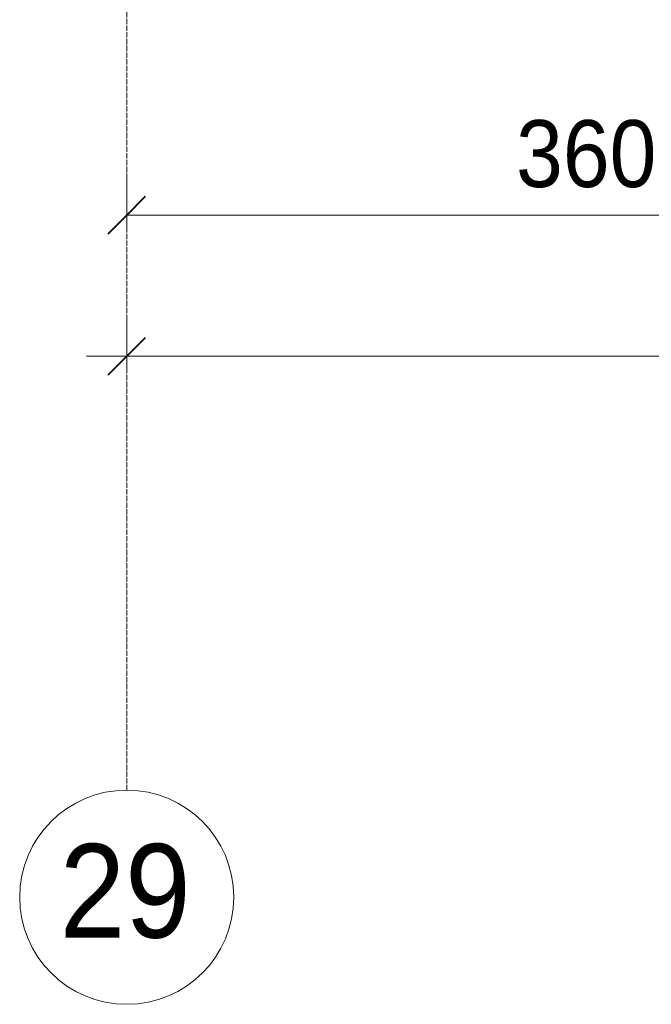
# Model space of a CAD drawing. Header units: millimetres. Extents: x 110168 to 197584, y 7718 to 235556.
# Tile 1 of 42: x 114750 to 117110, y 11226 to 14904. Entities that reach past the tile are written whole.
import ezdxf

# ---------------------------------------------------------------- set-up
doc = ezdxf.new("R2010")
doc.units = ezdxf.units.MM
doc.linetypes.add('Линия сетки', pattern=[25, 20, -2.5, 0, -2.5])
for name, color, linetype, lineweight in [('Оси', 7, 'Continuous', 9), ('Размеры', 7, 'Continuous', 9), ('Размеры-100', 7, 'Continuous', 9)]:
    doc.layers.add(name, color=color, linetype=linetype, lineweight=lineweight)
doc.styles.add('Arial', font='arial.ttf', dxfattribs={"width": 0.9, "height": 250})
doc.styles.add('Arial_1', font='arial.ttf', dxfattribs={"width": 0.9, "height": 350})
doc.dimstyles.new('Основной_2_5_мм', dxfattribs={"dimscale": 304.8, "dimtxt": 255.06485, "dimasz": 0.463911, "dimexe": 0.492126, "dimexo": 0.492126, "dimgap": 0.098425, "dimtad": 1, "dimdec": 0, "dimdsep": 46, "dimtxsty": 'Arial', "dimblk1": 'OBLIQUE', "dimblk2": 'OBLIQUE', "dimsah": 1, "dimcen": 0.09, "dimdle": 0.492126, "dimazin": 2, "dimtfac": 1, "dimtdec": 4, "dimtix": 1, "dimtmove": 0, "dimatfit": 3, "dimfxl": 1, "dimtvp": 1, "dimtolj": 1, "dimtzin": 0, "dimlwd": 20, "dimlwe": 20, "dimarcsym": 2})

# ---------------------------------------------------------------- blocks, each defined once
blk = doc.blocks.new('Ось сетки - Круг_Ø8 мм-6577-МКСС_К4_L26_87_900_')
at = {"layer": 'Оси', "lineweight": 20}
for start, end in [(360, 180), (180, 360)]:
    blk.add_arc((0, 0), 4, start, end, dxfattribs=at)
blk = doc.blocks.new('DIMBLOCK1-МКСС_К4_L26_87_900_')
at = {"layer": 'Размеры-100', "lineweight": 20, "transparency": 16777216}
for p, q in [((115150, 14173.9), (115150, 14323.9)), ((118750, 14173.9), (118750, 14323.9)), ((115150, 14173.9), (118750, 14173.9)), ((115150, 14173.9), (115150, 14123.9)), ((118750, 14173.9), (118750, 14123.9))]:
    blk.add_line(p, q, dxfattribs=at)
at = {"layer": 'Размеры-100', "lineweight": 40, "transparency": 16777216}
for p, q in [((115150, 14173.9), (115220.7, 14244.6)), ((118750, 14173.9), (118820.7, 14244.6)), ((115150, 14173.9), (115079.3, 14103.2)), ((118750, 14173.9), (118679.3, 14103.2))]:
    blk.add_line(p, q, dxfattribs=at)
at = {"layer": 'Размеры-100', "color": 0, "lineweight": 20, "transparency": 16777216, "insert": (116604.7, 14528.5), "char_height": 250, "width": 828.765, "attachment_point": 1, "line_spacing_factor": 0.941778, "style": 'Arial'}
blk.add_mtext('3600', dxfattribs=at)
blk = doc.blocks.new('_Oblique')
at = {"color": 0, "linetype": 'ByBlock', "lineweight": -2}
blk.add_line((-0.5, -0.5), (0.5, 0.5), dxfattribs=at)
blk = doc.blocks.new('DIMBLOCK16-МКСС_К4_L26_87_900_')
at = {"layer": 'Размеры-100', "lineweight": 20, "transparency": 16777216}
for p, q in [((115150, 13646.3), (115150, 13796.3)), ((136750, 13646.3), (136750, 13796.3)), ((115000, 13646.3), (136900, 13646.3)), ((115150, 13646.3), (115150, 13596.3)), ((136750, 13646.3), (136750, 13596.3))]:
    blk.add_line(p, q, dxfattribs=at)
at = {"layer": 'Размеры-100', "lineweight": 40, "transparency": 16777216}
for p, q in [((115150, 13646.3), (115220.7, 13717)), ((136750, 13646.3), (136820.7, 13717)), ((115150, 13646.3), (115079.3, 13575.6)), ((136750, 13646.3), (136679.3, 13575.6))]:
    blk.add_line(p, q, dxfattribs=at)
at = {"layer": 'Размеры-100', "color": 0, "lineweight": 20, "transparency": 16777216, "insert": (125518.4, 14000.8), "char_height": 250, "width": 1035.956, "attachment_point": 1, "line_spacing_factor": 0.941778, "style": 'Arial'}
blk.add_mtext('21600', dxfattribs=at)

msp = doc.modelspace()

# ---------------------------------------------------------------- linework, layer by layer
at = {"layer": 'Оси', "linetype": 'Линия сетки'}
msp.add_line((115150, 12025.7), (115150, 33100), dxfattribs=at)

# ---------------------------------------------------------------- block references
at = {"layer": 'Оси', "lineweight": 20, "xscale": 99.99999999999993, "yscale": 99.99999999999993, "zscale": 99.99999999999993}
msp.add_blockref('Ось сетки - Круг_Ø8 мм-6577-МКСС_К4_L26_87_900_', (115150, 11625.7), dxfattribs=at)

# ---------------------------------------------------------------- texts
at = {"layer": 'Оси', "insert": (114899.4, 11824.7), "char_height": 350, "width": 606.076, "attachment_point": 1, "style": 'Arial_1'}
msp.add_mtext('29', dxfattribs=at)

# ---------------------------------------------------------------- dimensions: what is measured, and where the dimension line sits
at = {"layer": 'Размеры', "lineweight": 20}
for base, p1, p2, override, picture, middle in [((118750, 14173.9), (115150, 14273.9), (118750, 14273.9), {"dimpost": '<>', "dimfxl": 3600}, 'DIMBLOCK1-МКСС_К4_L26_87_900_', (116950, 14331.6)), ((136750, 13646.3), (115150, 13746.3), (136750, 13746.3), {"dimpost": '<>', "dimfxl": 21600}, 'DIMBLOCK16-МКСС_К4_L26_87_900_', (125950, 13803.9))]:
    dim = msp.add_linear_dim(base=base, p1=p1, p2=p2, dimstyle='Основной_2_5_мм', override=override, dxfattribs=at)
    dim.commit()
    dim.dimension.update_dxf_attribs({"geometry": picture, "text_midpoint": middle})

doc.saveas('drawing.dxf')
